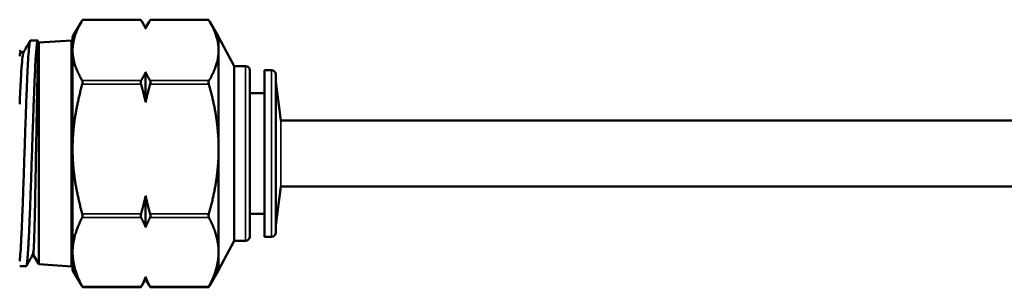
# Model space of a CAD drawing. Header units: inches. Extents: x 0 to 136, y 2 to 86.
# Tile 55 of 160: x 57.555 to 59.882, y 45.547 to 46.18. Entities that reach past the tile are written whole.
import ezdxf

# ---------------------------------------------------------------- set-up
doc = ezdxf.new("R2010")
doc.units = ezdxf.units.IN
doc.header["$LTSCALE"] = 4
doc.header["$MEASUREMENT"] = 0
doc.layers.add('Visible (ANSI)', color=7, linetype='Continuous', lineweight=50)
doc.layers.add('Visible Narrow (ANSI)', color=7, linetype='Continuous', lineweight=35)

msp = doc.modelspace()

# ---------------------------------------------------------------- linework, layer by layer
at = {"layer": 'Visible (ANSI)'}
for p, q in [((57.6801, 46.1391), (57.7008, 46.1751)), ((57.8413, 46.18), (57.7038, 46.18)), ((57.8527, 46.1604), (57.8442, 46.1751)), ((57.8527, 46.1604), (57.8611, 46.1751)), ((58.0015, 46.18), (57.8641, 46.18)), ((58.0252, 46.1391), (58.0045, 46.1751)), ((57.8527, 46.1604), (57.8527, 46.1588)), ((57.5803, 46.1305), (57.5976, 46.1311)), ((57.5976, 46.1311), (57.5976, 46.1308)), ((57.5976, 46.1308), (57.5976, 46.0618)), ((57.5976, 46.1209), (57.6003, 46.1257)), ((57.6003, 46.1257), (57.6773, 46.1308)), ((57.6003, 46.1257), (57.6003, 45.6016)), ((57.6773, 46.1308), (57.6773, 45.5965)), ((57.6801, 46.1391), (57.6801, 46.1073)), ((58.0252, 46.1073), (58.0252, 46.1391)), ((58.062, 46.0703), (58.0252, 46.1391)), ((57.5575, 46.1031), (57.5642, 46.1031)), ((57.6801, 46.1033), (57.6773, 46.1033)), ((57.6801, 46.1073), (57.6801, 45.8742)), ((58.0252, 45.8742), (58.0252, 46.1073)), ((58.062, 46.0703), (58.062, 45.657)), ((58.0887, 46.0703), (58.062, 46.0703)), ((57.8527, 46.0558), (57.8527, 45.9846)), ((58.0987, 45.667), (58.0987, 46.0603)), ((58.1339, 46.0606), (58.1339, 45.6666)), ((58.1504, 46.0606), (58.1339, 46.0606)), ((58.1604, 45.6766), (58.1604, 46.0506)), ((58.1721, 45.9418), (58.1604, 46.0333)), ((58.1339, 46.006), (58.0987, 46.006)), ((58.1721, 45.9418), (62.2647, 45.9418)), ((57.6801, 45.8742), (57.6801, 45.6305)), ((58.0252, 45.6305), (58.0252, 45.8742)), ((58.1721, 45.7855), (58.1604, 45.6939)), ((58.1721, 45.7855), (62.2647, 45.7855)), ((57.8527, 45.7639), (57.8527, 45.6894)), ((58.1339, 45.7213), (58.0987, 45.7213)), ((58.062, 45.657), (58.0252, 45.5881)), ((58.0887, 45.657), (58.062, 45.657)), ((58.1504, 45.6666), (58.1339, 45.6666)), ((57.6801, 45.6305), (57.6801, 45.5881)), ((58.0252, 45.5881), (58.0252, 45.6305)), ((57.5856, 45.6232), (57.5878, 45.6232)), ((57.5878, 45.6232), (57.6003, 45.6016)), ((57.6801, 45.624), (57.6773, 45.624)), ((57.5551, 45.5975), (57.5702, 45.5971)), ((57.6003, 45.6016), (57.6773, 45.5965)), ((57.6801, 45.5881), (57.7008, 45.5522)), ((58.0252, 45.5881), (58.0045, 45.5522)), ((57.8527, 45.5668), (57.8442, 45.5522)), ((57.8527, 45.5717), (57.8527, 45.5668)), ((57.8527, 45.5668), (57.8611, 45.5522)), ((57.8413, 45.5473), (57.7038, 45.5473)), ((58.0015, 45.5473), (57.8641, 45.5473))]:
    msp.add_line(p, q, dxfattribs=at)
for centre, start, end in [((58.0887, 46.0603), 0, 90), ((58.1504, 46.0506), 0, 90), ((58.1504, 45.6766), 270, 0), ((58.0887, 45.667), 270, 0)]:
    msp.add_arc(centre, 0.01, start, end, dxfattribs=at)
msp.add_ellipse((57.5878, 45.8084), major_axis=(0, -0.1754), ratio=0.004945, start_param=0.02586, end_param=0.050308, dxfattribs=at)
for points, weights in [([(57.6801, 46.1073), (57.6801, 46.1407), (57.7031, 46.1788)], [2.2087265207, 2.2087265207, 2.06002732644]), ([(57.842, 46.1788), (57.8482, 46.1685), (57.8527, 46.1588)], [1.59013666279, 1.61955603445, 1.64143496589]), ([(57.8527, 46.1588), (57.8571, 46.1685), (57.8633, 46.1788)], [1.64143496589, 1.61955603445, 1.59013666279]), ([(58.0023, 46.1788), (58.0252, 46.1407), (58.0252, 46.1073)], [2.06002732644, 2.2087265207, 2.2087265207]), ([(57.7031, 46.0359), (57.6801, 46.074), (57.6801, 46.1073)], [2.06002732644, 2.2087265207, 2.2087265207]), ([(58.0252, 46.1073), (58.0252, 46.074), (58.0023, 46.0359)], [2.2087265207, 2.2087265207, 2.06002732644]), ([(57.8527, 46.0558), (57.8482, 46.0462), (57.842, 46.0359)], [1.64143496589, 1.61955603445, 1.59013666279]), ([(57.8633, 46.0359), (57.8571, 46.0462), (57.8527, 46.0558)], [1.59013666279, 1.61955603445, 1.64143496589]), ([(57.6801, 45.8742), (57.6801, 45.9457), (57.7031, 46.0274)], [2.2087265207, 2.2087265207, 2.06002732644]), ([(57.842, 46.0274), (57.8482, 46.0053), (57.8527, 45.9846)], [1.59013666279, 1.61955603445, 1.64143496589]), ([(57.8527, 45.9846), (57.8571, 46.0053), (57.8633, 46.0274)], [1.64143496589, 1.61955603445, 1.59013666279]), ([(58.0023, 46.0274), (58.0252, 45.9457), (58.0252, 45.8742)], [2.06002732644, 2.2087265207, 2.2087265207]), ([(57.7031, 45.721), (57.6801, 45.8028), (57.6801, 45.8742)], [2.06002732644, 2.2087265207, 2.2087265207]), ([(58.0252, 45.8742), (58.0252, 45.8028), (58.0023, 45.721)], [2.2087265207, 2.2087265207, 2.06002732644]), ([(57.8527, 45.7639), (57.8482, 45.7431), (57.842, 45.721)], [1.64143496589, 1.61955603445, 1.59013666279]), ([(57.8633, 45.721), (57.8571, 45.7431), (57.8527, 45.7639)], [1.59013666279, 1.61955603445, 1.64143496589]), ([(57.6801, 45.6305), (57.6801, 45.6686), (57.7031, 45.7122)], [2.2087265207, 2.2087265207, 2.06002732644]), ([(57.842, 45.7122), (57.8482, 45.7004), (57.8527, 45.6894)], [1.59013666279, 1.61955603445, 1.64143496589]), ([(57.8527, 45.6894), (57.8571, 45.7004), (57.8633, 45.7122)], [1.64143496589, 1.61955603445, 1.59013666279]), ([(58.0023, 45.7122), (58.0252, 45.6686), (58.0252, 45.6305)], [2.06002732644, 2.2087265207, 2.2087265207]), ([(57.7031, 45.5488), (57.6801, 45.5924), (57.6801, 45.6305)], [2.06002732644, 2.2087265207, 2.2087265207]), ([(58.0252, 45.6305), (58.0252, 45.5924), (58.0023, 45.5488)], [2.2087265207, 2.2087265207, 2.06002732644]), ([(57.8527, 45.5717), (57.8482, 45.5606), (57.842, 45.5488)], [1.64143496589, 1.61955603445, 1.59013666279]), ([(57.8633, 45.5488), (57.8571, 45.5606), (57.8527, 45.5717)], [1.59013666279, 1.61955603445, 1.64143496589]), ([(57.7008, 45.5522), (57.7019, 45.5503), (57.7031, 45.5484)], [2.07347636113, 2.0669111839, 2.06002732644]), ([(57.842, 45.5484), (57.8431, 45.5503), (57.8442, 45.5522)], [1.59013666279, 1.59545031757, 1.60051798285]), ([(57.8611, 45.5522), (57.8622, 45.5503), (57.8633, 45.5484)], [1.60051798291, 1.5954503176, 1.59013666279]), ([(58.0023, 45.5484), (58.0034, 45.5503), (58.0045, 45.5522)], [2.06002732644, 2.06691118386, 2.07347636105])]:
    msp.add_rational_spline(points, weights, degree=2, dxfattribs=at)
for points, knots in [([(57.7031, 46.1788), (57.7032, 46.179), (57.7033, 46.1792), (57.7036, 46.1798), (57.7038, 46.18), (57.7038, 46.18)], [-0.13597534, -0.13597534, -0.13597534, -0.13597534, -0.13310345, -0.13310345, -0.12397203, -0.12397203, -0.12397203, -0.12397203]), ([(57.8413, 46.18), (57.8413, 46.18), (57.8414, 46.1798), (57.8418, 46.1792), (57.8419, 46.179), (57.842, 46.1788)], [-0.04119374, -0.04119374, -0.04119374, -0.04119374, -0.03206233, -0.03206233, -0.02919043, -0.02919043, -0.02919043, -0.02919043]), ([(57.8633, 46.1788), (57.8634, 46.179), (57.8635, 46.1792), (57.8639, 46.1798), (57.8641, 46.18), (57.8641, 46.18)], [-0.13597534, -0.13597534, -0.13597534, -0.13597534, -0.13310345, -0.13310345, -0.12397203, -0.12397203, -0.12397203, -0.12397203]), ([(58.0015, 46.18), (58.0016, 46.18), (58.0017, 46.1798), (58.0021, 46.1792), (58.0022, 46.179), (58.0023, 46.1788)], [-0.04119374, -0.04119374, -0.04119374, -0.04119374, -0.03206233, -0.03206233, -0.02919043, -0.02919043, -0.02919043, -0.02919043]), ([(57.5803, 46.1305), (57.5802, 46.1305), (57.5802, 46.1305), (57.5799, 46.1304), (57.5796, 46.1298), (57.5787, 46.1269), (57.5782, 46.1233), (57.577, 46.1129), (57.5765, 46.1063), (57.5753, 46.0899), (57.5747, 46.0801), (57.5736, 46.0581), (57.573, 46.0458), (57.5722, 46.0258), (57.5719, 46.0189), (57.571, 45.9974), (57.5705, 45.982), (57.5693, 45.9501), (57.5687, 45.9336), (57.5679, 45.9083), (57.5676, 45.8998), (57.5667, 45.8741), (57.5662, 45.8567), (57.565, 45.8224), (57.5645, 45.8054), (57.5636, 45.7807), (57.5633, 45.7725), (57.5627, 45.7566), (57.5625, 45.7487), (57.5616, 45.7258), (57.561, 45.7113), (57.5602, 45.6911), (57.5599, 45.6846), (57.559, 45.666), (57.5584, 45.6549), (57.5573, 45.6352), (57.5567, 45.6268), (57.5559, 45.6165), (57.5556, 45.6134), (57.5552, 45.6101), (57.5552, 45.6095), (57.5551, 45.6089)], [-11.047086, -11.047086, -11.047086, -11.047086, -11.037702, -11.037702, -10.971928, -10.971928, -10.839654, -10.839654, -10.710015, -10.710015, -10.577805, -10.577805, -10.446402, -10.446402, -10.381094, -10.381094, -10.248956, -10.248956, -10.117715, -10.117715, -10.052284, -10.052284, -9.920265, -9.920265, -9.78916, -9.78916, -9.723629, -9.723629, -9.657927, -9.657927, -9.526554, -9.526554, -9.460868, -9.460868, -9.329201, -9.329201, -9.198292, -9.198292, -9.13266, -9.13266, -9.11691, -9.11691, -9.11691, -9.11691]), ([(57.5702, 45.5971), (57.5704, 45.5971), (57.5706, 45.5972), (57.571, 45.598), (57.5713, 45.599), (57.5722, 45.603), (57.5727, 45.6073), (57.5739, 45.6191), (57.5744, 45.6266), (57.5753, 45.64), (57.5756, 45.6448), (57.5764, 45.6603), (57.577, 45.6719), (57.5782, 45.6975), (57.5787, 45.7114), (57.5796, 45.7336), (57.5799, 45.7412), (57.5807, 45.7645), (57.5813, 45.7807), (57.5824, 45.8142), (57.583, 45.8314), (57.5842, 45.8657), (57.5847, 45.8827), (57.5859, 45.9167), (57.5864, 45.9337), (57.5873, 45.9583), (57.5876, 45.9663), (57.5884, 45.9897), (57.589, 46.0045), (57.5901, 46.0325), (57.5907, 46.0457), (57.5918, 46.0686), (57.5923, 46.0784), (57.5932, 46.0937), (57.5936, 46.0996), (57.5946, 46.1126), (57.5952, 46.1187), (57.5961, 46.1253), (57.5964, 46.127), (57.597, 46.1296), (57.5973, 46.1304), (57.5976, 46.1308)], [-2.104441, -2.104441, -2.104441, -2.104441, -2.063548, -2.063548, -1.99799, -1.99799, -1.866789, -1.866789, -1.734625, -1.734625, -1.669195, -1.669195, -1.537871, -1.537871, -1.405613, -1.405613, -1.340339, -1.340339, -1.208863, -1.208863, -1.076565, -1.076565, -0.947148, -0.947148, -0.814777, -0.814777, -0.748967, -0.748967, -0.619173, -0.619173, -0.486817, -0.486817, -0.365965, -0.365965, -0.274505, -0.274505, -0.137195, -0.137195, -0.068666, -0.068666, -0.000001, -0.000001, -0.000001, -0.000001]), ([(57.5551, 46.094), (57.5552, 46.0945), (57.5552, 46.0949), (57.556, 46.1003), (57.5567, 46.1029), (57.5575, 46.1032), (57.5575, 46.1032), (57.5575, 46.1032)], [0.646464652, 0.646464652, 0.646464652, 0.646464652, 0.647095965, 0.647095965, 0.65498738, 0.65498738, 0.655370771, 0.655370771, 0.655370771, 0.655370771]), ([(57.5551, 45.9803), (57.556, 46.0022), (57.557, 46.0222), (57.5593, 46.0659), (57.5608, 46.0853), (57.5628, 46.0992), (57.5634, 46.1017), (57.5639, 46.1026)], [0.62121165, 0.62121165, 0.62121165, 0.62121165, 0.63131265, 0.63131265, 0.64709547, 0.64709547, 0.6533171, 0.6533171, 0.6533171, 0.6533171]), ([(57.5976, 46.0618), (57.5973, 46.05), (57.597, 46.0368), (57.5963, 46.0082), (57.596, 45.9929), (57.5954, 45.9605), (57.5951, 45.9435), (57.5945, 45.9087), (57.5941, 45.891), (57.5938, 45.8733)], [0.000001, 0.000001, 0.000001, 0.000001, 0.1361588, 0.1361588, 0.2714743, 0.2714743, 0.4078113, 0.4078113, 0.5435152, 0.5435152, 0.5435152, 0.5435152]), ([(57.7031, 46.0274), (57.7032, 46.0278), (57.7033, 46.0282), (57.7037, 46.0299), (57.7038, 46.0312), (57.7038, 46.0335), (57.7037, 46.0345), (57.7033, 46.0355), (57.7032, 46.0357), (57.7031, 46.0359)], [-0.13597534, -0.13597534, -0.13597534, -0.13597534, -0.13310345, -0.13310345, -0.12300029, -0.12300029, -0.11289713, -0.11289713, -0.11002523, -0.11002523, -0.11002523, -0.11002523]), ([(57.842, 46.0359), (57.8419, 46.0357), (57.8418, 46.0355), (57.8414, 46.0345), (57.8413, 46.0335), (57.8413, 46.0312), (57.8414, 46.0299), (57.8418, 46.0282), (57.8419, 46.0278), (57.842, 46.0274)], [-0.05514054, -0.05514054, -0.05514054, -0.05514054, -0.05226865, -0.05226865, -0.04216549, -0.04216549, -0.03206233, -0.03206233, -0.02919043, -0.02919043, -0.02919043, -0.02919043]), ([(57.8633, 46.0274), (57.8634, 46.0278), (57.8635, 46.0282), (57.8639, 46.0299), (57.8641, 46.0312), (57.8641, 46.0335), (57.8639, 46.0345), (57.8635, 46.0355), (57.8634, 46.0357), (57.8633, 46.0359)], [-0.13597534, -0.13597534, -0.13597534, -0.13597534, -0.13310345, -0.13310345, -0.12300029, -0.12300029, -0.11289713, -0.11289713, -0.11002523, -0.11002523, -0.11002523, -0.11002523]), ([(58.0023, 46.0359), (58.0022, 46.0357), (58.0021, 46.0355), (58.0017, 46.0345), (58.0015, 46.0335), (58.0015, 46.0312), (58.0017, 46.0299), (58.0021, 46.0282), (58.0022, 46.0278), (58.0023, 46.0274)], [-0.05514054, -0.05514054, -0.05514054, -0.05514054, -0.05226865, -0.05226865, -0.04216549, -0.04216549, -0.03206233, -0.03206233, -0.02919043, -0.02919043, -0.02919043, -0.02919043]), ([(57.5938, 45.8733), (57.5933, 45.846), (57.5928, 45.819), (57.5919, 45.7676), (57.5914, 45.7436), (57.5904, 45.7003), (57.5899, 45.6814), (57.5889, 45.6512), (57.5884, 45.6401), (57.5879, 45.6332)], [0.000001, 0.000001, 0.000001, 0.000001, 0.2076574, 0.2076574, 0.4133253, 0.4133253, 0.6211139, 0.6211139, 0.8268923, 0.8268923, 0.8268923, 0.8268923]), ([(57.7031, 45.7122), (57.7032, 45.7124), (57.7033, 45.7126), (57.7037, 45.7137), (57.7038, 45.7148), (57.7038, 45.7172), (57.7037, 45.7185), (57.7033, 45.7203), (57.7032, 45.7207), (57.7031, 45.721)], [-0.13597534, -0.13597534, -0.13597534, -0.13597534, -0.13310345, -0.13310345, -0.12300029, -0.12300029, -0.11289713, -0.11289713, -0.11002523, -0.11002523, -0.11002523, -0.11002523]), ([(57.842, 45.721), (57.8419, 45.7207), (57.8418, 45.7203), (57.8414, 45.7185), (57.8413, 45.7172), (57.8413, 45.7148), (57.8414, 45.7137), (57.8418, 45.7126), (57.8419, 45.7124), (57.842, 45.7122)], [-0.05514054, -0.05514054, -0.05514054, -0.05514054, -0.05226865, -0.05226865, -0.04216549, -0.04216549, -0.03206233, -0.03206233, -0.02919043, -0.02919043, -0.02919043, -0.02919043]), ([(57.8633, 45.7122), (57.8634, 45.7124), (57.8635, 45.7126), (57.8639, 45.7137), (57.8641, 45.7148), (57.8641, 45.7172), (57.8639, 45.7185), (57.8635, 45.7203), (57.8634, 45.7207), (57.8633, 45.721)], [-0.13597534, -0.13597534, -0.13597534, -0.13597534, -0.13310345, -0.13310345, -0.12300029, -0.12300029, -0.11289713, -0.11289713, -0.11002523, -0.11002523, -0.11002523, -0.11002523]), ([(58.0023, 45.721), (58.0022, 45.7207), (58.0021, 45.7203), (58.0017, 45.7185), (58.0015, 45.7172), (58.0015, 45.7148), (58.0017, 45.7137), (58.0021, 45.7126), (58.0022, 45.7124), (58.0023, 45.7122)], [-0.05514054, -0.05514054, -0.05514054, -0.05514054, -0.05226865, -0.05226865, -0.04216549, -0.04216549, -0.03206233, -0.03206233, -0.02919043, -0.02919043, -0.02919043, -0.02919043]), ([(57.5859, 45.6237), (57.5865, 45.6248), (57.5872, 45.6279), (57.5878, 45.6329), (57.5878, 45.633), (57.5879, 45.6331)], [0.758419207, 0.758419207, 0.758419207, 0.758419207, 0.765467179, 0.765467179, 0.765584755, 0.765584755, 0.765584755, 0.765584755]), ([(57.7031, 45.5484), (57.7032, 45.5483), (57.7033, 45.5481), (57.7037, 45.5475), (57.7038, 45.5472), (57.7038, 45.5473), (57.7037, 45.5477), (57.7033, 45.5484), (57.7032, 45.5486), (57.7031, 45.5488)], [-0.13597534, -0.13597534, -0.13597534, -0.13597534, -0.13310345, -0.13310345, -0.12300029, -0.12300029, -0.11289713, -0.11289713, -0.11002523, -0.11002523, -0.11002523, -0.11002523]), ([(57.842, 45.5488), (57.8419, 45.5486), (57.8418, 45.5484), (57.8414, 45.5477), (57.8413, 45.5473), (57.8413, 45.5472), (57.8414, 45.5475), (57.8418, 45.5481), (57.8419, 45.5483), (57.842, 45.5484)], [-0.05514054, -0.05514054, -0.05514054, -0.05514054, -0.05226865, -0.05226865, -0.04216549, -0.04216549, -0.03206233, -0.03206233, -0.02919043, -0.02919043, -0.02919043, -0.02919043]), ([(57.8633, 45.5484), (57.8634, 45.5483), (57.8635, 45.5481), (57.8639, 45.5475), (57.8641, 45.5472), (57.8641, 45.5473), (57.8639, 45.5477), (57.8635, 45.5484), (57.8634, 45.5486), (57.8633, 45.5488)], [-0.13597534, -0.13597534, -0.13597534, -0.13597534, -0.13310345, -0.13310345, -0.12300029, -0.12300029, -0.11289713, -0.11289713, -0.11002523, -0.11002523, -0.11002523, -0.11002523]), ([(58.0023, 45.5488), (58.0022, 45.5486), (58.0021, 45.5484), (58.0017, 45.5477), (58.0015, 45.5473), (58.0015, 45.5472), (58.0017, 45.5475), (58.0021, 45.5481), (58.0022, 45.5483), (58.0023, 45.5484)], [-0.05514054, -0.05514054, -0.05514054, -0.05514054, -0.05226865, -0.05226865, -0.04216549, -0.04216549, -0.03206233, -0.03206233, -0.02919043, -0.02919043, -0.02919043, -0.02919043])]:
    msp.add_open_spline(points, degree=3, knots=knots, dxfattribs=at)
for points in [[(57.5639, 46.1027), (57.5692, 46.1118), (57.5745, 46.121), (57.5798, 46.1301)], [(57.5551, 46.1079), (57.556, 46.1063), (57.5569, 46.1047), (57.5578, 46.1031)], [(57.5879, 45.633), (57.5878, 45.6272), (57.5878, 45.6233), (57.5878, 45.6232)], [(57.5859, 45.6237), (57.5808, 45.615), (57.5758, 45.6062), (57.5707, 45.5975)]]:
    msp.add_open_spline(points, degree=3, dxfattribs=at)
at = {"layer": 'Visible Narrow (ANSI)'}
for p, q in [((57.842, 46.1788), (57.7031, 46.1788)), ((58.0023, 46.1788), (57.8633, 46.1788)), ((58.0887, 46.0703), (58.0887, 45.657)), ((58.1504, 46.0606), (58.1504, 45.6666)), ((57.7031, 46.0359), (57.842, 46.0359)), ((57.842, 46.0274), (57.7031, 46.0274)), ((57.8633, 46.0359), (58.0023, 46.0359)), ((58.0023, 46.0274), (57.8633, 46.0274)), ((57.7031, 45.721), (57.842, 45.721)), ((57.8633, 45.721), (58.0023, 45.721)), ((57.842, 45.7122), (57.7031, 45.7122)), ((58.0023, 45.7122), (57.8633, 45.7122)), ((57.7031, 45.5488), (57.842, 45.5488)), ((57.8633, 45.5488), (58.0023, 45.5488))]:
    msp.add_line(p, q, dxfattribs=at)
msp.add_open_spline([(58.1721, 45.7855), (58.1721, 45.7855), (58.1721, 45.7875), (58.1721, 45.7954), (58.1721, 45.8015), (58.1721, 45.8153), (58.1721, 45.8241), (58.1721, 45.8434), (58.1721, 45.8538), (58.1721, 45.8636), (58.1721, 45.8734), (58.1721, 45.8839), (58.1721, 45.9032), (58.1721, 45.9119), (58.1721, 45.9258), (58.1721, 45.9318), (58.1721, 45.9398), (58.1721, 45.9418), (58.1721, 45.9418)], degree=3, knots=[-0.2989951, -0.2989951, -0.2989951, -0.2989951, -0.2242463, -0.2242463, -0.1494975, -0.1494975, -0.0747488, -0.0747488, 0, 0, 0, 0.0747488, 0.0747488, 0.1494975, 0.1494975, 0.2242463, 0.2242463, 0.2989951, 0.2989951, 0.2989951, 0.2989951], dxfattribs=at)

doc.saveas('drawing.dxf')
